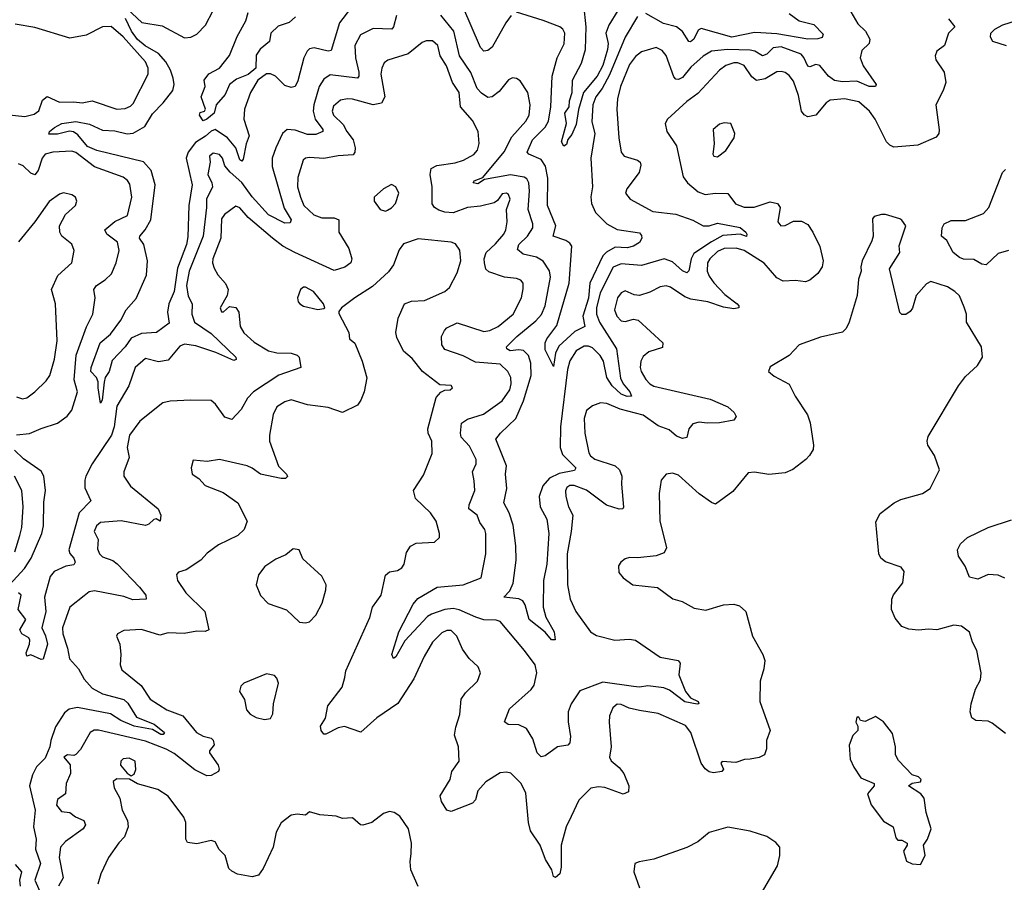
# Model space of a CAD drawing. Extents: x 2056909 to 2160450, y 827444 to 1016825.
# Tile 161 of 256: x 2133111 to 2137914, y 879394 to 883601. Entities that reach past the tile are written whole.
import ezdxf

# ---------------------------------------------------------------- set-up
doc = ezdxf.new("R2010")
doc.units = 0

msp = doc.modelspace()

# ---------------------------------------------------------------- linework, layer by layer
at = {"layer": '0CON10XD'}
for points in [[(2134725, 883655.5), (2134671.3, 883585), (2134629.7, 883450.3), (2134615, 883446.5), (2134547.4, 883462.6), (2134525, 883457.8), (2134512.7, 883447.3), (2134497.1, 883415), (2134467.9, 883302.1), (2134454.6, 883275.4), (2134435, 883270.4), (2134405, 883279.4), (2134359.1, 883325), (2134335, 883337.3), (2134315, 883336.1), (2134273.2, 883305), (2134237.5, 883245), (2134206.7, 883165), (2134203.4, 883115), (2134229.8, 883035), (2134215.2, 882994.8), (2134200.2, 882919.8), (2134195, 882910.8), (2134185, 882917.5), (2134165, 882976.2), (2134124.1, 883025), (2134065, 883065.2), (2134045, 883057.6), (2134017.7, 883032.3), (2133968.6, 883001.4), (2133933.2, 882955), (2133923.3, 882925), (2133951.6, 882795), (2133935.2, 882694.8), (2133931.3, 882541.3), (2133924.8, 882505), (2133881.3, 882388.7), (2133865, 882274.5), (2133838.4, 882215), (2133832.5, 882175), (2133839.8, 882120.2), (2133777.8, 882075), (2133705, 882070.7), (2133655, 882048.1), (2133625, 882005.9), (2133561.3, 881938.7), (2133547.3, 881885), (2133528.5, 881855), (2133522.7, 881832.7), (2133513.3, 881745), (2133505, 881730), (2133492.9, 881805), (2133494, 881835), (2133485, 881856.2), (2133457.5, 881885), (2133458.6, 881905), (2133503.1, 882025), (2133553, 882067), (2133604.6, 882135), (2133630.4, 882185), (2133679, 882241), (2133730, 882355), (2133733.8, 882425), (2133716.7, 882505), (2133695.8, 882535), (2133696.4, 882545), (2133723, 882575), (2133750.8, 882625), (2133772.1, 882795), (2133752.3, 882865), (2133715, 882907.9), (2133487.1, 882962.9), (2133441.9, 882981.9), (2133395, 883038.6), (2133373, 883053), (2133353.4, 883056.6), (2133295, 883042.2), (2133252.6, 883042.6), (2133256.7, 883055), (2133280.9, 883075), (2133317.1, 883095), (2133385, 883103.9), (2133450.7, 883090.7), (2133515, 883061.1), (2133575, 883058.4), (2133635, 883044.3), (2133665, 883047.8), (2133721, 883079), (2133758, 883142), (2133811.3, 883195), (2133858.5, 883255), (2133864.1, 883285), (2133859.5, 883315), (2133846, 883355), (2133823.4, 883395), (2133788.4, 883435), (2133723.1, 883473.1), (2133685, 883504), (2133655.7, 883545), (2133627.1, 883607.1)], [(2133635, 883654.1), (2133706.9, 883586.9), (2133805, 883570), (2133915, 883512.5), (2133945.3, 883514.7), (2133975, 883530), (2134016.8, 883573.2), (2134054.4, 883645)], [(2135508.9, 883621.1), (2135481.9, 883585), (2135415, 883467.1), (2135395, 883450), (2135375, 883447.1), (2135358.9, 883465), (2135272.2, 883665)], [(2136028.3, 883645), (2135985, 883573.9), (2135970.5, 883535), (2135980.9, 883485), (2135978.4, 883455), (2135955, 883377.9), (2135927.2, 883325), (2135861.2, 883245), (2135837.5, 883162.5), (2135825, 883090), (2135805, 883040.8), (2135784.2, 883015.8), (2135778.3, 882991.7), (2135765, 882984.2), (2135754.5, 883005), (2135778.9, 883095), (2135770.8, 883145), (2135791.8, 883175), (2135792.6, 883205), (2135805.9, 883245), (2135808.4, 883305), (2135851.7, 883388.3), (2135871, 883455), (2135874.5, 883565), (2135863.1, 883673.1)], [(2134948.5, 883621.5), (2134934.7, 883565.3), (2134925.5, 883555), (2134835, 883557.8), (2134773, 883527), (2134746.1, 883475), (2134748.7, 883415), (2134765.3, 883344.7), (2134765.3, 883324.7), (2134758.8, 883315), (2134625, 883331.3), (2134595, 883310.9), (2134571.8, 883275), (2134545.2, 883185), (2134541.9, 883155), (2134551.6, 883115), (2134588.8, 883065), (2134590, 883055), (2134555, 883041.1), (2134515, 883040), (2134455, 883062.5), (2134415, 883064.4), (2134392.9, 883045), (2134360.6, 882975), (2134342.5, 882925), (2134343.1, 882885), (2134401.3, 882681.3), (2134435.4, 882625), (2134429.9, 882610.1), (2134405, 882608.9), (2134325, 882648.8), (2134245, 882736.7), (2134195, 882807), (2134136.8, 882856.8), (2134111.7, 882888.3), (2134100, 882925), (2134085, 882943.3), (2134055, 882949.3), (2134036.5, 882935), (2134039.4, 882905), (2134028.1, 882845), (2134048.8, 882805), (2134051.5, 882785), (2134021.9, 882725), (2134022.7, 882685), (2134005.6, 882545), (2133936.8, 882375), (2133925.2, 882305), (2133933.1, 882253.1), (2133952.9, 882215), (2133950.9, 882165), (2133962.9, 882125), (2134045, 882070.7), (2134164.4, 881955), (2134167.3, 881942.7), (2134155, 881938.9), (2134067.8, 881977.8), (2133969.9, 882009.9), (2133915, 882018.1), (2133891.4, 882008.6), (2133835, 881940.8), (2133787.8, 881932.2), (2133725, 881948.6), (2133674.5, 881905), (2133642.5, 881815), (2133584.5, 881715.5), (2133571.9, 881615), (2133558.9, 881575), (2133465, 881434.6), (2133433.8, 881375), (2133427.8, 881355), (2133428.3, 881318.3), (2133457.5, 881255), (2133400.7, 881195), (2133350.4, 881015), (2133355, 880997.3), (2133375, 880974.5), (2133382, 880955), (2133375, 880942.5), (2133335.4, 880935.4), (2133279.6, 880910.4), (2133259.5, 880885), (2133231.3, 880785), (2133238.1, 880715), (2133219.4, 880635), (2133236.6, 880596.6), (2133246.4, 880555), (2133225, 880482.5), (2133215, 880480), (2133165, 880502.5), (2133145, 880496.7), (2133142.9, 880512.9), (2133159.2, 880555), (2133160, 880575), (2133155, 880585.7), (2133120.8, 880605), (2133110.6, 880625), (2133140.5, 880675), (2133103.5, 880725), (2133117.4, 880795), (2133105, 880806.2)], [(2134456.7, 883615), (2134425, 883587.5), (2134371.5, 883568.5), (2134335.7, 883535), (2134328.8, 883495), (2134283.4, 883456.6), (2134265, 883428.1), (2134263, 883365), (2134225, 883332.9), (2134169.1, 883310.9), (2134134.5, 883285), (2134113.8, 883235), (2134069.2, 883185), (2134058.9, 883145), (2134024.3, 883115), (2134005, 883108.1), (2133987.5, 883135), (2133991.9, 883148.1), (2134012.5, 883155), (2134018, 883165), (2133996, 883225), (2134016.2, 883275), (2134010, 883305), (2134033, 883337), (2134085.5, 883364.5), (2134134.5, 883425.5), (2134171.1, 883518.9), (2134213.8, 883595), (2134224.7, 883635)], [(2137642.5, 883605), (2137672.5, 883565), (2137642.5, 883535), (2137622.5, 883475), (2137585, 883446.7), (2137576.7, 883425), (2137580, 883405), (2137620.8, 883345), (2137628.6, 883295), (2137615.8, 883255), (2137580, 883185), (2137596.8, 883063.2), (2137594.3, 883045), (2137582.4, 883027.6), (2137492, 882988), (2137375, 882979.4), (2137355, 882988.6), (2137340, 883005), (2137284.5, 883115), (2137256.2, 883155), (2137205, 883200.4), (2137135, 883214.7), (2137065, 883208.9), (2137045, 883195.7), (2136995, 883135.6), (2136955, 883127.5), (2136937.3, 883137.3), (2136924.5, 883155), (2136909.5, 883230.5), (2136885, 883300), (2136865, 883328.5), (2136845, 883342.7), (2136825, 883348.5), (2136805, 883346), (2136748.3, 883311.7), (2136705, 883304.7), (2136681.7, 883321.7), (2136645, 883376.6), (2136615, 883390.5), (2136595, 883390.8), (2136555, 883377.2), (2136525.2, 883354.8), (2136419.1, 883240.9), (2136365, 883201.1), (2136271.2, 883115), (2136260, 883095), (2136268.6, 883055), (2136315.4, 882985), (2136347.8, 882835), (2136368.6, 882805), (2136420.5, 882760.5), (2136455, 882748.5), (2136505.4, 882755.4), (2136565, 882752.7), (2136602.9, 882702.9), (2136645, 882686.2), (2136693.8, 882686.2), (2136771.7, 882711.7), (2136807.5, 882705), (2136821.2, 882685), (2136809.5, 882615), (2136824, 882595), (2136845, 882597.1), (2136885, 882618.6), (2136925, 882617.8), (2136955, 882602.5), (2136980.6, 882565), (2137013.8, 882493.8), (2137030, 882425), (2137025.4, 882395), (2137005, 882363.1), (2136965, 882330.5), (2136945, 882322.5), (2136895, 882329.1), (2136834.7, 882324.7), (2136805, 882341.2), (2136743.4, 882413.4), (2136645, 882474.8), (2136606.1, 882486.1), (2136548, 882485), (2136515, 882470.9), (2136477.4, 882435), (2136467, 882415), (2136464.8, 882375), (2136475, 882349.3), (2136497.9, 882317.9), (2136550.6, 882260.6), (2136610.8, 882215), (2136619.2, 882205), (2136618.8, 882195), (2136595, 882190.9), (2136545, 882198.4), (2136468, 882225), (2136385, 882237.6), (2136355, 882248.8), (2136285, 882296.9), (2136265, 882302.5), (2136235, 882298.2), (2136185, 882272.3), (2136135, 882256.2), (2136109.1, 882259.1), (2136065, 882278.5), (2136045, 882268.2), (2136027.7, 882245), (2136011.8, 882185), (2136024.1, 882154.1), (2136045, 882131.4), (2136065, 882129.4), (2136105, 882140.5), (2136128, 882135), (2136248.1, 882025), (2136247.3, 882002.7), (2136179.4, 881980.6), (2136152.7, 881957.3), (2136140.8, 881935), (2136137.9, 881905), (2136142.9, 881885), (2136165, 881845.6), (2136184.4, 881825), (2136205, 881812.9), (2136479.5, 881749.5), (2136565, 881712.2), (2136596.7, 881685), (2136605.4, 881665), (2136595, 881647.9), (2136525, 881635.4), (2136465, 881632.9), (2136425, 881637.5), (2136395, 881629.5), (2136375.6, 881605), (2136366.2, 881563.8), (2136345, 881557.5), (2136315, 881570), (2136279.9, 881599.9), (2136225, 881620.7), (2136152.2, 881672.2), (2136040.8, 881700.8), (2135975, 881729.7), (2135945, 881731.5), (2135905, 881718.2), (2135876.2, 881695), (2135865.3, 881655), (2135867.8, 881585), (2135887.6, 881487.6), (2135895, 881473.5), (2135917.3, 881457.3), (2136015, 881425.4), (2136037.5, 881405), (2136048, 881375), (2136045.9, 881335), (2136057.2, 881222.8), (2136053.3, 881215), (2136035, 881212.9), (2135973.3, 881233.3), (2135876.5, 881306.5), (2135815, 881328.4), (2135795, 881328.4), (2135780.7, 881319.3), (2135773.8, 881303.8), (2135775, 881276), (2135788.2, 881225), (2135808.9, 881185), (2135801.8, 881105), (2135781.9, 880995), (2135783.3, 880845), (2135796.4, 880775), (2135824.6, 880714.6), (2135895, 880615.8), (2135925, 880598.1), (2136014.4, 880574.4), (2136085, 880579.4), (2136115, 880574.3), (2136235, 880492), (2136322.5, 880475), (2136333, 880463), (2136327.1, 880405), (2136358.9, 880325), (2136383.3, 880293.3), (2136421.2, 880275), (2136423.3, 880265), (2136415, 880262.5), (2136355, 880273.9), (2136280.4, 880330.4), (2136252.7, 880342.7), (2136175, 880352.8), (2136135, 880345.4), (2136105, 880349.2), (2135955, 880369.5), (2135843, 880327), (2135800.5, 880265), (2135787.1, 880225), (2135786.9, 880176.9), (2135798.5, 880105), (2135795, 880073.8), (2135785, 880062.9), (2135735, 880054.7), (2135675, 880010), (2135655, 880006.2), (2135634.5, 880025), (2135613.6, 880093.6), (2135583.3, 880143.3), (2135545, 880162.2), (2135493.1, 880163.1), (2135476.4, 880176.4), (2135500.1, 880239.9), (2135605.6, 880334.4), (2135620, 880355), (2135633.1, 880415), (2135624.7, 880455), (2135574, 880525), (2135455, 880665.6), (2135435, 880672.7), (2135375, 880673.4), (2135336.6, 880686.6), (2135255, 880723), (2135225, 880728.4), (2135185, 880724.8), (2135119.1, 880700.9), (2135100.6, 880689.4), (2134988.9, 880571.1), (2134945, 880492.9), (2134935, 880486), (2134926.9, 880505), (2134960, 880615), (2135030.4, 880749.6), (2135052.6, 880777.4), (2135146.9, 880833.1), (2135275, 880844.2), (2135361.3, 880878.7), (2135384.3, 880995), (2135385.4, 881095), (2135379.5, 881115), (2135355, 881148), (2135343.1, 881185), (2135301.9, 881215), (2135302.7, 881235), (2135331.5, 881305), (2135328.5, 881351.5), (2135320.4, 881395), (2135338.2, 881435), (2135337.5, 881455), (2135305, 881521.2), (2135264.6, 881565), (2135260.5, 881585), (2135266.6, 881633.4), (2135295, 881652), (2135373.5, 881676.5), (2135465, 881742.7), (2135502.1, 881795), (2135508.2, 881825), (2135506, 881856), (2135492.2, 881885), (2135455, 881921.1), (2135335, 881930.7), (2135275, 881962.1), (2135185, 881992.9), (2135170, 882015), (2135168.9, 882055), (2135182.5, 882085), (2135195, 882097.5), (2135245, 882121.9), (2135375, 882080.8), (2135403.8, 882085), (2135444.2, 882105), (2135518.5, 882165), (2135558.8, 882245), (2135567.3, 882287.3)], [(2137165, 883639.4), (2137199.5, 883580.5), (2137236.3, 883545), (2137257.6, 883505), (2137255.6, 883485), (2137219.3, 883450.7), (2137211.7, 883415), (2137226.1, 883375), (2137288.6, 883285), (2137285.5, 883274.5), (2137255, 883275.3), (2137195, 883300), (2137125, 883296.8), (2137085, 883303.8), (2137057.2, 883325), (2137015, 883377.6), (2136995, 883381.6), (2136965, 883370.4), (2136955, 883373.3), (2136936.7, 883416.7), (2136922.9, 883432.9), (2136825, 883467.8), (2136786.9, 883463.1), (2136755, 883433.1), (2136735, 883423.6), (2136696.7, 883446.7), (2136675, 883452.5), (2136564.1, 883455.9), (2136485, 883447.2), (2136445, 883422.5), (2136385, 883368.9), (2136345, 883319.1), (2136325, 883309.4), (2136311, 883311), (2136301.8, 883321.8), (2136265.3, 883425.3), (2136245, 883450), (2136215, 883464.5), (2136145, 883444.5), (2136115, 883420.8), (2136085, 883381.5), (2136041.6, 883275), (2136026.4, 883215), (2136023.8, 883165), (2136033.3, 883025), (2136044.4, 882955), (2136060, 882935), (2136125, 882915.8), (2136137.5, 882905), (2136141.2, 882891.2), (2136132.2, 882855), (2136072, 882775), (2136066, 882755), (2136088.8, 882725), (2136198.8, 882665), (2136312.4, 882652.4), (2136395, 882623), (2136445, 882595.3), (2136473.8, 882595), (2136515, 882608.9), (2136625, 882586.7), (2136652.5, 882565), (2136658.9, 882555), (2136656.2, 882543.8), (2136624.8, 882554.8), (2136541.8, 882548.2), (2136485, 882517.9), (2136400.1, 882459.9), (2136386.5, 882435), (2136375, 882376), (2136365, 882366.9), (2136345, 882375.5), (2136295, 882420.3), (2136255, 882434.7), (2136145, 882401.6), (2136045, 882410), (2136006.5, 882393.5), (2135941.9, 882268.2), (2135924.5, 882195), (2135924.4, 882165), (2135939, 882125), (2136022.4, 881995), (2136041.7, 881851.7), (2136054.1, 881824.1), (2136086.7, 881785), (2136095.6, 881765), (2136075, 881763.1), (2136045, 881774.8), (2136000.5, 881815), (2135974.4, 881855), (2135959.4, 881935), (2135942.2, 881962.2), (2135905, 882000.7), (2135885, 882009.3), (2135865, 882009.2), (2135825.3, 881985), (2135795, 881937.5), (2135783.5, 881895), (2135749.8, 881615), (2135747.1, 881515), (2135759.5, 881479.5), (2135824.6, 881415), (2135817.2, 881402.8), (2135742.1, 881387.9), (2135695, 881365.3), (2135663.2, 881326.8), (2135645.2, 881275), (2135650.2, 881225), (2135683.1, 881165), (2135691.8, 881095), (2135682.3, 880945), (2135665.9, 880865), (2135664.5, 880735), (2135677.6, 880687.6), (2135718.5, 880615), (2135723.3, 880576.7), (2135705, 880576), (2135675, 880614.2), (2135595.9, 880675.9), (2135577.1, 880747.1), (2135566, 880766), (2135546.1, 880776.1), (2135472.5, 880785), (2135501.4, 880815), (2135517.6, 880852.4), (2135533.1, 880965), (2135530.4, 881035), (2135518, 881135), (2135499.1, 881195), (2135472.5, 881245), (2135488, 881315), (2135480, 881385), (2135486.1, 881425), (2135433.3, 881555), (2135457.1, 881585), (2135531.6, 881655), (2135568, 881742), (2135606.4, 881865), (2135604.8, 881925), (2135592.5, 881962.5), (2135567.8, 881987.8), (2135545, 881991), (2135503.3, 881985), (2135486.5, 881995), (2135486.4, 882005), (2135536.1, 882055), (2135628.4, 882131.6), (2135656.6, 882163.4), (2135674.7, 882205), (2135700, 882345), (2135695, 882375.8), (2135663.8, 882423.8), (2135631.9, 882441.9), (2135567.5, 882457.5), (2135539.4, 882479.4), (2135545.9, 882505), (2135588.1, 882545), (2135614, 882585), (2135614, 882605), (2135590.8, 882675), (2135597.5, 882765), (2135594.6, 882805), (2135584.7, 882824.7), (2135572.4, 882832.4), (2135505, 882844.3), (2135378.8, 882821.2), (2135345, 882799.5), (2135322.5, 882805), (2135328, 882815), (2135369.7, 882830.3), (2135475, 882955.5), (2135511.1, 883028.9), (2135580.7, 883105), (2135595.9, 883135), (2135601.3, 883185), (2135589.6, 883245), (2135552, 883302), (2135535, 883314.4), (2135515, 883317.8), (2135495, 883307.8), (2135450, 883250), (2135415, 883224.6), (2135395, 883220.8), (2135362.9, 883242.9), (2135342.8, 883265), (2135312.3, 883342.3), (2135256.4, 883425), (2135228.4, 883545), (2135165, 883623.1)], [(2136125, 883616.9), (2136064.1, 883515.9), (2135987.5, 883332.5), (2135952.8, 883265), (2135922, 883225), (2135906.7, 883185), (2135902.6, 883102.6), (2135917.3, 883045), (2135897.6, 882925), (2135905.3, 882785), (2135896.8, 882736.8), (2135899.5, 882705), (2135920.3, 882660.3), (2135974.5, 882605), (2136025, 882576.7), (2136135, 882560.4), (2136145, 882548.1), (2136145.9, 882535), (2136135, 882514.8), (2136105, 882496), (2136075, 882488.7), (2136015, 882490.8), (2135972.9, 882467.1), (2135955, 882449.1), (2135891.4, 882315), (2135885, 882241.9), (2135857.8, 882155), (2135867.5, 882105), (2135819.6, 882080.4), (2135741.5, 882008.5), (2135725.3, 881975), (2135715, 881910), (2135675, 881990.8), (2135674.1, 882025), (2135682.5, 882045), (2135731, 882109), (2135791.7, 882315), (2135805, 882496), (2135795, 882510.9), (2135775, 882523.8), (2135712.7, 882545), (2135725.9, 882595.9), (2135685.2, 882695), (2135687.1, 882827.1), (2135676.3, 882886.3), (2135655, 882918.6), (2135594.1, 882944.1), (2135586.1, 882955), (2135612.5, 883015), (2135675, 883076.8), (2135691, 883105), (2135701.9, 883175), (2135707.8, 883325), (2135733.3, 883415), (2135767.2, 883482.8), (2135770, 883535), (2135760, 883555), (2135745.5, 883565.5), (2135665, 883596.4), (2135535, 883637.5)], [(2136865, 883630), (2136912.9, 883595), (2136985, 883577.4), (2137030, 883530), (2137025.9, 883514.2), (2137005, 883506.7), (2136955, 883506.2), (2136805, 883531.4), (2136727.2, 883537.2), (2136695, 883538.4), (2136585, 883516), (2136435, 883558), (2136420.5, 883549.5), (2136399.1, 883505), (2136382.8, 883492.8), (2136374.7, 883494.7), (2136345, 883543.3), (2136315.2, 883565.2), (2136252, 883582), (2136165, 883630.3)], [(2133305, 883198.5), (2133375, 883200.8), (2133415, 883195.6), (2133465, 883204.6), (2133585, 883164), (2133625, 883167.9), (2133651.1, 883178.9), (2133665, 883192.5), (2133737.9, 883335), (2133738, 883365), (2133724.1, 883395), (2133615, 883517.8), (2133557.3, 883567.3), (2133514.2, 883565.8), (2133435, 883524.7), (2133355, 883510), (2133185, 883562), (2133088.3, 883578.3)], [(2137925, 883473.3), (2137857.5, 883495), (2137846.2, 883515), (2137848.8, 883535), (2137867.5, 883555), (2137907.5, 883575), (2137973.9, 883596.1)], [(2135567.3, 882287.3), (2135567.1, 882315), (2135555, 882330), (2135535, 882338.9), (2135475.4, 882345.4), (2135400.2, 882370.3), (2135384.8, 882384.8), (2135378, 882415), (2135376.1, 882435), (2135386.4, 882465), (2135432.5, 882507.5), (2135472, 882555), (2135481.6, 882575), (2135488.9, 882615), (2135485.3, 882675), (2135503.4, 882725), (2135495, 882747.8), (2135485, 882755.2), (2135465, 882751.4), (2135441.1, 882718.9), (2135425, 882708.2), (2135358.9, 882691.1), (2135295, 882685.3), (2135225, 882659.1), (2135185, 882661.8), (2135155, 882672.4), (2135133.6, 882685), (2135122.9, 882702.9), (2135122.9, 882785), (2135113.8, 882846.2), (2135118.1, 882875), (2135145, 882889.3), (2135235, 882901.8), (2135275.8, 882915), (2135326.9, 882943.1), (2135343.5, 882965), (2135352.4, 882997.6), (2135347.3, 883055), (2135319.5, 883109.5), (2135262, 883175), (2135254.3, 883245), (2135221.4, 883295), (2135192.3, 883375), (2135162.8, 883425), (2135150, 883475), (2135125, 883497.3), (2135093.2, 883496.8), (2135075, 883489.2), (2135005.3, 883434.7), (2134906.3, 883403.7), (2134889.5, 883390.5), (2134877.5, 883365), (2134872.9, 883335), (2134892.5, 883225), (2134875.7, 883194.3), (2134835, 883185.8), (2134735, 883213.3), (2134710, 883215), (2134675, 883207.9), (2134641.7, 883178.3), (2134634.8, 883155.2), (2134641.6, 883135), (2134689.3, 883089.3), (2134706.6, 883055), (2134737.8, 883015), (2134747.5, 882975), (2134745.6, 882954.4), (2134737.7, 882942.3), (2134665, 882937.1), (2134595, 882923.8), (2134525, 882928.9), (2134505, 882924.5), (2134493.9, 882915), (2134468.4, 882831.6), (2134466.8, 882785), (2134480.6, 882735), (2134497.5, 882695), (2134545, 882649.7), (2134585, 882634.7), (2134645, 882634.1), (2134667.5, 882625), (2134667.1, 882565), (2134716.2, 882485), (2134731.1, 882435), (2134726.9, 882415), (2134696.6, 882393.4), (2134645, 882377.5), (2134453.6, 882465), (2134395, 882495.7), (2134344.4, 882534.4), (2134225, 882635.3), (2134185, 882683.3), (2134165, 882692), (2134109.5, 882650.5), (2134095, 882629.2), (2134092.4, 882535), (2134052.7, 882435), (2134051.5, 882415), (2134059.3, 882389.3), (2134076.6, 882356.6), (2134114.5, 882314.5), (2134127.8, 882285), (2134122.7, 882255), (2134089.2, 882195), (2134095, 882176.7), (2134105, 882176.2), (2134135, 882202.5), (2134165, 882197.5), (2134179.4, 882175), (2134185.6, 882105), (2134205, 882073.1), (2134255, 882028.2), (2134325, 881985.4), (2134365, 881976.1), (2134434.7, 881974.7), (2134464.6, 881964.6), (2134474.5, 881954.5), (2134482.5, 881905), (2134375, 881867), (2134251.8, 881785), (2134222.1, 881755), (2134190.4, 881699.6), (2134145, 881651.4), (2134111.9, 881661.9), (2134066, 881726), (2134045, 881743.3), (2133945, 881744.5), (2133845, 881740), (2133808.3, 881731.7), (2133696.9, 881643.1), (2133646.1, 881573.9), (2133635.6, 881515), (2133644.4, 881465), (2133618.1, 881395), (2133618.1, 881375), (2133650.6, 881325), (2133785.6, 881215), (2133800, 881185), (2133796.7, 881155), (2133776.2, 881166.2), (2133765, 881163.8), (2133740, 881140), (2133725, 881134.6), (2133605, 881156.5), (2133505, 881148.6), (2133485, 881132.5), (2133474.6, 881105), (2133493.5, 881065), (2133490.1, 881020.1), (2133500.4, 880995), (2133515, 880980.9), (2133565, 880962.5), (2133587, 880947), (2133695, 880833.5), (2133725.5, 880795), (2133728, 880775), (2133662.2, 880772.2), (2133618.3, 880788.3), (2133475, 880816), (2133449.8, 880810.2), (2133425, 880791.2), (2133355, 880735.8), (2133319.7, 880635), (2133320.6, 880605), (2133344.6, 880535), (2133353, 880483), (2133398.2, 880435), (2133424.6, 880385), (2133465, 880341.2), (2133515, 880312.8), (2133618.2, 880285), (2133637.5, 880267.5), (2133680, 880200), (2133766.4, 880165), (2133817.1, 880125), (2133811.2, 880115), (2133798.8, 880115), (2133759.1, 880139.1), (2133669.2, 880155), (2133603.7, 880183.7), (2133553.1, 880215), (2133393.3, 880246.7), (2133351.6, 880238.4), (2133329.5, 880220.5), (2133285, 880152), (2133262.7, 880085), (2133258.5, 880055), (2133242.3, 880015), (2133235, 880000), (2133192.3, 879957.7), (2133172.4, 879917.6), (2133159.1, 879865), (2133186.9, 879745), (2133177.9, 879665), (2133191.1, 879605), (2133188.6, 879555), (2133213, 879485), (2133184.2, 879405), (2133215.2, 879335)], [(2133045, 883137.9), (2133135, 883128.5), (2133180.8, 883139.2), (2133204.6, 883155.4), (2133222.1, 883207.9), (2133245, 883226.4), (2133305, 883198.5)], [(2136515, 882932.5), (2136555, 882962), (2136595.9, 883024.1), (2136598.8, 883045), (2136580, 883095), (2136547.7, 883097.7), (2136525, 883091.4), (2136494.3, 883065), (2136498.1, 882995), (2136492.5, 882945), (2136497.5, 882935), (2136515, 882932.5)], [(2133095, 881576.9), (2133158, 881582), (2133215, 881607.5), (2133295, 881633.1), (2133343, 881667), (2133365, 881695.7), (2133392.2, 881785), (2133377.1, 881845), (2133385.6, 881965), (2133437.1, 882102.9), (2133466.9, 882165), (2133479.5, 882245), (2133472.5, 882285), (2133486.1, 882303.9), (2133528.5, 882331.5), (2133558.2, 882361.8), (2133581.5, 882415), (2133595.6, 882475), (2133588.2, 882515), (2133535.4, 882555), (2133525.4, 882575), (2133575, 882617.2), (2133636.7, 882645), (2133657.1, 882735), (2133648.5, 882798.5), (2133636.6, 882816.6), (2133615, 882832.7), (2133475, 882882.7), (2133385, 882952.5), (2133365, 882960), (2133272.5, 882955), (2133235.8, 882944.2), (2133219.6, 882925), (2133201.2, 882865), (2133185, 882844.2), (2133165, 882852.9), (2133127.7, 882887.7), (2133105, 882897.3)], [(2137935, 882474.3), (2137885, 882460.8), (2137825, 882405.5), (2137805, 882408.5), (2137765, 882430.5), (2137715, 882432.2), (2137695, 882441.4), (2137664, 882465), (2137634.5, 882524.5), (2137608, 882545), (2137610.8, 882585), (2137621.1, 882605), (2137655, 882621.1), (2137725, 882621.8), (2137812.2, 882655), (2137838.9, 882685), (2137905.4, 882854.6), (2137919.3, 882870.7)], [(2134895, 882667.5), (2134905, 882672.5), (2134925, 882683.3), (2134943.8, 882705), (2134960, 882755), (2134945, 882786.2), (2134925, 882796.2), (2134885, 882776.2), (2134840, 882735), (2134840, 882715), (2134870, 882675), (2134895, 882667.5)], [(2133095, 881760.6), (2133125, 881751.1), (2133145, 881756.9), (2133185, 881785.6), (2133240.2, 881839.8), (2133257.5, 881865), (2133280, 881945), (2133293.2, 882035), (2133285.6, 882215), (2133265.7, 882285), (2133296.2, 882353.8), (2133364.4, 882415), (2133377.1, 882475), (2133365, 882506.2), (2133315.7, 882545), (2133307.1, 882565), (2133305.7, 882595), (2133335, 882651.2), (2133383.3, 882695), (2133390, 882715), (2133383.3, 882735), (2133365.8, 882745.8), (2133325, 882755.7), (2133305, 882750), (2133255, 882714.2), (2133185.3, 882614.7), (2133105, 882518.1)], [(2137919.7, 880119.7), (2137855, 880170.8), (2137835, 880179.2), (2137775, 880182.5), (2137755, 880196.7), (2137748.1, 880225), (2137751.9, 880265), (2137772.9, 880335), (2137798, 880382), (2137801.9, 880415), (2137780.8, 880525), (2137759.2, 880565), (2137744.2, 880614.2), (2137705, 880642.5), (2137668.5, 880648.5), (2137585, 880625.3), (2137545, 880628.8), (2137495, 880623.6), (2137449.1, 880629.1), (2137415, 880642), (2137382.5, 880682.5), (2137364.3, 880725), (2137365.8, 880775), (2137373.4, 880796.6), (2137418.6, 880855), (2137425, 880910), (2137411.2, 880931.2), (2137335, 880956), (2137311.2, 880975), (2137302, 880995), (2137288, 881152), (2137308.3, 881191.7), (2137376.2, 881245), (2137408.6, 881261.4), (2137515, 881290.8), (2137553.3, 881315), (2137597.5, 881405), (2137573.3, 881475), (2137541.4, 881525), (2137537.1, 881545), (2137542.4, 881567.6), (2137690, 881815), (2137725, 881861.2), (2137783.3, 881915), (2137807.5, 881955), (2137803.3, 882005), (2137729.2, 882125), (2137729.4, 882165), (2137718.6, 882198.6), (2137695, 882253.8), (2137672.5, 882275), (2137637.8, 882297.8), (2137555, 882323.1), (2137535, 882312.2), (2137484.3, 882255), (2137465.8, 882194.2), (2137455, 882177.5), (2137433, 882163), (2137415, 882162.5), (2137405, 882172.5), (2137353.3, 882385), (2137403.8, 882465), (2137401.7, 882498.3), (2137434, 882595), (2137415, 882623.3), (2137405, 882628.8), (2137335, 882651.2), (2137315, 882651.2), (2137279.3, 882640.7), (2137270.7, 882629.3), (2137273.8, 882545), (2137268.3, 882521.7), (2137221.2, 882425), (2137213.8, 882395), (2137215.9, 882374.1), (2137202.5, 882335), (2137197.1, 882255), (2137158, 882125), (2137143.3, 882095), (2137125, 882076.7), (2137017.6, 882052.4), (2136913.3, 882015), (2136865, 881962.5), (2136772.3, 881907.7), (2136763.3, 881885), (2136791.7, 881861.7), (2136863.9, 881823.9), (2136894, 881765), (2136954.3, 881674.3), (2136967.1, 881635), (2136982.9, 881525), (2136981.4, 881505), (2136964.5, 881475.5), (2136946.2, 881455), (2136882.6, 881407.4), (2136845, 881390), (2136765, 881382.9), (2136695, 881394), (2136665, 881390), (2136589.7, 881300.3), (2136505, 881238), (2136485, 881245.8), (2136425, 881288.6), (2136325, 881379.4), (2136295, 881389.2), (2136265, 881384.2), (2136240, 881355), (2136229.7, 881290.3), (2136234, 881155), (2136250.8, 881085), (2136266.4, 881025), (2136255, 881001.1), (2136215, 880986.1), (2136125.6, 880975.6), (2136085, 880977.5), (2136065, 880971.2), (2136043.3, 880955), (2136032.3, 880937.7), (2136033.8, 880905), (2136055, 880878.8), (2136102.5, 880845), (2136221.5, 880831.5), (2136296.5, 880776.5), (2136343, 880763), (2136401.2, 880731.2), (2136458.8, 880721.2), (2136545, 880747.5), (2136595, 880750), (2136621.9, 880741.9), (2136653.3, 880715), (2136686.2, 880595), (2136736, 880505), (2136746, 880475), (2136741.4, 880435), (2136723.5, 880375), (2136720.9, 880275), (2136772.5, 880135), (2136753.8, 880085), (2136754, 880045), (2136744.2, 880015.8), (2136718, 880002), (2136675, 879994.6), (2136646.9, 879993.1), (2136605, 879978.9), (2136537.3, 879982.7), (2136531.4, 879975), (2136544.2, 879945), (2136536.2, 879935), (2136495, 879927.3), (2136475, 879932.5), (2136455, 879948.1), (2136435.6, 879975), (2136384.6, 880125), (2136358.2, 880158.2), (2136225, 880217.9), (2136135, 880231.3), (2136083.3, 880243.3), (2136045, 880260.6), (2136025, 880261.9), (2136004.4, 880245), (2135988.6, 880205), (2135985.7, 880175), (2135995.6, 880055), (2135987.5, 880005), (2135996.6, 879986.6), (2136035, 879954.4), (2136058.5, 879925), (2136082.9, 879865), (2136081.2, 879835), (2136055, 879824.4), (2135965, 879856.1), (2135935, 879858.9), (2135897.5, 879852.5), (2135838.2, 879795), (2135800.9, 879715), (2135776.5, 879665), (2135752.5, 879575), (2135752.3, 879467.7), (2135746.2, 879435), (2135725, 879416.7), (2135715, 879422.5), (2135707.5, 879455), (2135675.6, 879505), (2135650, 879575), (2135602.1, 879645), (2135592.7, 879685), (2135579.4, 879829.4), (2135556.4, 879876.3), (2135506.2, 879926.2), (2135485, 879931.4), (2135455, 879928.6), (2135385, 879884.4), (2135345, 879840), (2135334.3, 879795.7), (2135319.5, 879780.5), (2135215, 879738.9), (2135195, 879745.7), (2135168.3, 879788.3), (2135161.6, 879815), (2135211.1, 879895), (2135218.9, 879935), (2135255.2, 879985), (2135252.1, 880055), (2135231.5, 880111.5), (2135239.1, 880150.9), (2135258.3, 880211.7), (2135263.7, 880286.3), (2135285, 880318), (2135343.8, 880375), (2135358, 880415), (2135348, 880445), (2135302.9, 880485), (2135271.1, 880531.1), (2135243.5, 880595), (2135215, 880621.5), (2135195, 880621.8), (2135170.1, 880609.9), (2135125.3, 880564.7), (2135084, 880495), (2135033.8, 880386.2), (2134955, 880266.7), (2134853.4, 880196.6), (2134775, 880126.7), (2134695, 880153.1), (2134665, 880146.7), (2134605, 880115.6), (2134595, 880115.8), (2134581.4, 880135), (2134578.9, 880155), (2134603.1, 880195), (2134614.4, 880255), (2134684.2, 880345), (2134697, 880393), (2134702.5, 880425), (2134818.2, 880685), (2134832.1, 880735), (2134874.5, 880795), (2134895, 880892.5), (2134915, 880907.5), (2134953.3, 880915), (2134975, 880927.5), (2134986.7, 880945), (2134997.2, 881002.8), (2135016.8, 881033.2), (2135045, 881048), (2135135, 881052.5), (2135158, 881075), (2135159.2, 881095), (2135142.9, 881155), (2135114.4, 881195), (2135041.9, 881265), (2135032.2, 881305), (2135080.3, 881379.7), (2135122.9, 881485), (2135120.9, 881545), (2135103.9, 881585), (2135102, 881605), (2135142.4, 881757.6), (2135166, 881784), (2135185, 881793.3), (2135210, 881795), (2135222.5, 881805), (2135215, 881816.7), (2135160.3, 881820.3), (2135075.8, 881885), (2135025, 881948.1), (2134983.7, 881983.7), (2134951.2, 882051.2), (2134946.4, 882075), (2134957.8, 882145), (2134987.5, 882215), (2135022.7, 882227.3), (2135085, 882231.4), (2135184.5, 882275.5), (2135208, 882295), (2135245, 882366.2), (2135263.3, 882425), (2135257.2, 882477.2), (2135237.2, 882507.2), (2135215, 882515.6), (2135055, 882531.2), (2134983, 882507), (2134961.4, 882478.6), (2134934.4, 882405), (2134909.8, 882370.2), (2134831.1, 882298.9), (2134745.7, 882244.3), (2134680, 882195), (2134668.3, 882178.3), (2134668.3, 882168.3), (2134715.9, 882075.9), (2134720, 882045), (2134745, 882022.5), (2134782, 881935), (2134804.2, 881854.2), (2134790.8, 881785), (2134775.6, 881744.4), (2134758.9, 881721.1), (2134685, 881685.7), (2134615, 881710), (2134515, 881722.9), (2134435, 881746.7), (2134405, 881737.8), (2134365, 881713.1), (2134347.9, 881675), (2134329.5, 881575), (2134329.5, 881545), (2134373, 881423), (2134412.5, 881385), (2134417.5, 881372.5), (2134407, 881363), (2134386.2, 881363.8), (2134285, 881384.4), (2134245, 881414.3), (2134220, 881425), (2134085, 881455.6), (2134025, 881446.2), (2133957.5, 881452.5)], [(2134565, 882187.5), (2134595, 882192.5), (2134600, 882195), (2134592.5, 882215), (2134543.8, 882275), (2134505, 882296), (2134495, 882296), (2134481.2, 882285), (2134466, 882245), (2134468.8, 882225), (2134476.7, 882215), (2134495, 882204), (2134565, 882187.5)], [(2133043.5, 880825), (2133133.9, 880925), (2133167, 880975), (2133218.6, 881095), (2133227.1, 881132.9), (2133228.5, 881248.5), (2133237.2, 881305), (2133228.7, 881375), (2133215, 881398.4), (2133128.7, 881458.7), (2133085, 881501.5)], [(2133957.5, 881452.5), (2133947.5, 881415), (2133952.5, 881385), (2133985, 881362.5), (2134015, 881328.8), (2134103.3, 881295), (2134174.5, 881244.5), (2134220.8, 881155), (2134205.7, 881115), (2134174.4, 881085), (2134080.4, 881039.6), (2134025, 880998.6), (2133994.6, 880965.4), (2133922.4, 880917.6), (2133885, 880906.2), (2133876.2, 880895), (2133880.8, 880865), (2133921.4, 880805), (2134014.1, 880714.1), (2134032.9, 880625), (2134015, 880616.4), (2133975, 880618), (2133913, 880607), (2133835, 880610.9), (2133795, 880599.7), (2133705, 880627.5), (2133618.8, 880621.2), (2133587.5, 880605), (2133583.3, 880595), (2133600, 880555), (2133603.8, 880505), (2133601.2, 880455), (2133609.3, 880429.3), (2133703.5, 880353.5), (2133746.9, 880286.9), (2133828.6, 880235), (2133906.9, 880205), (2133973.9, 880123.9), (2134005, 880106.8), (2134045, 880096.1), (2134055, 880086.7), (2134058.8, 880065), (2134036.9, 880035), (2134036.7, 880025), (2134078.8, 879965), (2134084, 879946), (2134080.4, 879935), (2134045, 879914.7), (2134023.3, 879913.3), (2133965, 879943.1), (2133865, 880022.2), (2133825, 880043.8), (2133725, 880082), (2133495, 880136.1), (2133474, 880136), (2133455, 880124.2), (2133408, 880042), (2133385, 880018), (2133375, 880012), (2133344.3, 880015.7), (2133326, 880005), (2133356.6, 879966.6), (2133358.5, 879925), (2133337.1, 879875), (2133334.5, 879825.5), (2133295, 879797.8), (2133290.4, 879770.4), (2133315, 879739.4), (2133355, 879734.2), (2133383.1, 879713.1), (2133424.2, 879695), (2133431.1, 879675), (2133420.5, 879655), (2133335, 879593.6), (2133309.1, 879565), (2133303.8, 879515), (2133322.7, 879415), (2133300, 879375)], [(2133087.6, 881005), (2133112.2, 881085), (2133121.1, 881125), (2133128.2, 881225), (2133120.8, 881305), (2133085.5, 881375)], [(2137916.3, 880876.3), (2137885, 880892.2), (2137835, 880894.4), (2137785, 880872.9), (2137745, 880882), (2137723.5, 880935), (2137691.4, 880985), (2137685.8, 881015), (2137700.8, 881045), (2137735, 881075.6), (2137835, 881123.6), (2137948.5, 881161.5)], [(2134505, 880658.8), (2134525, 880663.8), (2134555, 880696.7), (2134585.8, 880755), (2134605, 880820), (2134606.2, 880845), (2134585, 880886.7), (2134491.4, 880971.4), (2134473.8, 881015), (2134445, 881020.8), (2134409.2, 880990.8), (2134359.7, 880970.3), (2134306.4, 880933.6), (2134276.5, 880893.5), (2134264.4, 880844.4), (2134285, 880792), (2134323.7, 880753.7), (2134412.3, 880722.3), (2134475, 880662.5), (2134505, 880658.8)], [(2134305, 880187.5), (2134335, 880193.3), (2134346.2, 880215), (2134348.8, 880265), (2134373.3, 880365), (2134365, 880390), (2134353, 880403), (2134315, 880410), (2134204.2, 880365.8), (2134189.3, 880350.7), (2134183.3, 880325), (2134206.7, 880285), (2134216.7, 880235), (2134235, 880213.3), (2134265, 880197.5), (2134305, 880187.5)], [(2137505, 879480), (2137527.5, 879525), (2137520, 879575), (2137540, 879605), (2137556.7, 879655), (2137532.5, 879735), (2137522.5, 879805), (2137506.7, 879825), (2137447.5, 879865), (2137465, 879876.7), (2137505, 879883.8), (2137508.8, 879895), (2137495, 879908.8), (2137465, 879917.5), (2137397.7, 879987.7), (2137383.8, 880015), (2137384, 880055), (2137369.5, 880119.5), (2137325, 880176.7), (2137285, 880202.5), (2137235, 880177.5), (2137213, 880183), (2137205, 880200), (2137195, 880200), (2137190, 880175), (2137200, 880155), (2137200, 880135), (2137175, 880110), (2137157, 880063), (2137162.5, 879995), (2137180, 879955), (2137214.1, 879904.1), (2137280, 879875), (2137280, 879865), (2137247.5, 879825), (2137265, 879772.5), (2137325, 879692.5), (2137372.5, 879665), (2137385, 879610), (2137395, 879600), (2137415, 879600), (2137440, 879585), (2137440, 879575), (2137422.5, 879545), (2137436.4, 879496.4), (2137465, 879483.3), (2137505, 879480)], [(2133655, 879912.5), (2133668.6, 879921.4), (2133676.6, 879943.4), (2133673.5, 879985), (2133645, 879999.4), (2133615, 879995.3), (2133604.4, 879985), (2133601.9, 879965), (2133635, 879926), (2133655, 879912.5)], [(2135055, 879373.8), (2135018.9, 879455), (2135015.5, 879494.5), (2135021.1, 879535), (2135021.9, 879585), (2135007.5, 879655), (2134965, 879716.2), (2134937.5, 879735), (2134915, 879739.2), (2134885, 879730), (2134828.8, 879685), (2134785, 879672), (2134773.3, 879675), (2134735, 879708), (2134685, 879705.7), (2134655, 879715.7), (2134575, 879722.9), (2134525, 879737.5), (2134505, 879721.2), (2134465, 879726), (2134435, 879721.2), (2134385.9, 879684.1), (2134361.7, 879638.3), (2134347.1, 879565), (2134298.3, 879461.7), (2134275, 879428.8), (2134245, 879420), (2134173.6, 879433.6), (2134145, 879447.5), (2134131.7, 879461.7), (2134113.3, 879525), (2134084.2, 879554.2), (2134065, 879591.2), (2134045, 879597.5), (2133975, 879581.4), (2133928.8, 879588.8), (2133921.4, 879605), (2133921.1, 879685), (2133912.2, 879712.2), (2133834.5, 879814.5), (2133785, 879846), (2133685, 879874.3), (2133646.4, 879896.4), (2133585, 879898.5), (2133566.4, 879885), (2133571.3, 879855), (2133598.9, 879805), (2133610.5, 879745), (2133637.1, 879695), (2133640, 879665), (2133621.4, 879615), (2133593.9, 879586.1), (2133544.4, 879515), (2133506.7, 879435), (2133492.2, 879385)], [(2136729.3, 879340.7), (2136806.9, 879475), (2136819.2, 879525), (2136818.8, 879565), (2136798.8, 879588.8), (2136755, 879616.7), (2136674.1, 879644.1), (2136565, 879663.3), (2136475, 879636.2), (2136418.8, 879591.2), (2136365, 879564.2), (2136205, 879506.2), (2136133, 879493), (2136112.5, 879485), (2136107.5, 879445), (2136135, 879367.5)], [(2133114.8, 879375), (2133110.8, 879405), (2133121.1, 879445), (2133090.4, 879480.4)]]:
    msp.add_lwpolyline(points, dxfattribs=at)

doc.saveas('drawing.dxf')
